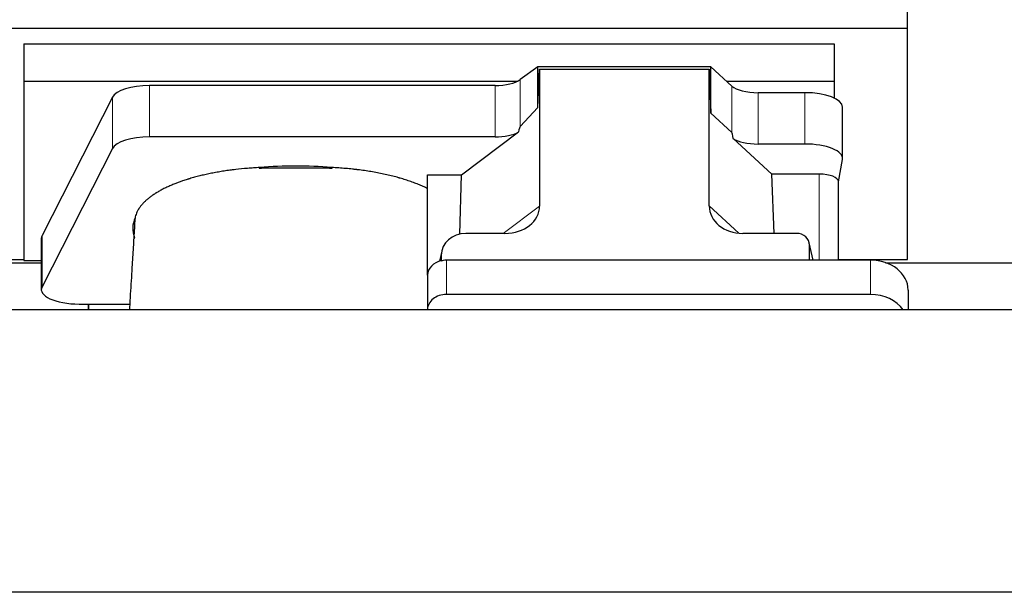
# Model space of a CAD drawing. Header units: inches. Extents: x 0 to 23760, y -13 to 16800.
# Tile 41 of 256: x 3482 to 4005, y 7529 to 7834. Entities that reach past the tile are written whole.
import ezdxf

# ---------------------------------------------------------------- set-up
doc = ezdxf.new("R2010")
doc.units = ezdxf.units.IN
doc.layers.add('1', color=7, linetype='Continuous', true_color=0xffffff)

msp = doc.modelspace()

# ---------------------------------------------------------------- linework, layer by layer
at = {"layer": '1', "color": 2, "linetype": 'Continuous', "lineweight": 25}
for p, q in [((3953.174, 7829.03), (3953.174, 7865.857)), ((3465.174, 7829.03), (3953.174, 7829.03)), ((3953.174, 7706.205), (3953.174, 7829.03)), ((3484.174, 7820.719), (3484.174, 7800.916)), ((3484.174, 7820.719), (3914.174, 7820.719)), ((3914.174, 7820.719), (3914.174, 7800.916)), ((3756.904, 7808.545), (3747.586, 7801.665)), ((3848.84, 7808.545), (3756.904, 7808.545)), ((3756.904, 7786.92), (3756.904, 7808.545)), ((3756.904, 7786.92), (3757.885, 7807.242)), ((3757.885, 7807.242), (3847.92, 7807.242)), ((3757.885, 7807.242), (3757.885, 7734.554)), ((3847.92, 7807.242), (3848.84, 7783.783)), ((3847.92, 7734.648), (3847.92, 7807.242)), ((3848.84, 7783.783), (3848.84, 7808.545)), ((3859.95, 7798.28), (3848.84, 7808.545)), ((3484.174, 7800.916), (3484.174, 7705.648)), ((3484.174, 7800.916), (3746.366, 7800.916)), ((3857.091, 7800.916), (3914.174, 7800.916)), ((3914.174, 7800.916), (3914.174, 7791.904)), ((3734.269, 7798.567), (3550.879, 7798.567)), ((3531.247, 7792.376), (3493.858, 7718.889)), ((3898.643, 7794.737), (3873.808, 7794.737)), ((3747.586, 7776.775), (3756.904, 7786.92)), ((3918.643, 7759.828), (3918.643, 7787.083)), ((3848.84, 7783.783), (3859.95, 7773.616)), ((3734.269, 7771.312), (3550.879, 7771.312)), ((3716.498, 7751.149), (3746.75, 7773.869)), ((3860.679, 7770.446), (3881.229, 7751.467)), ((3531.247, 7765.121), (3493.858, 7691.635)), ((3898.643, 7767.482), (3873.808, 7767.482)), ((3916.528, 7747.431), (3918.598, 7759.319)), ((3698.46, 7697.886), (3698.46, 7751.149)), ((3698.46, 7751.149), (3716.498, 7751.149)), ((3715.577, 7719.682), (3716.498, 7751.149)), ((3882.463, 7720.018), (3881.229, 7751.467)), ((3906.319, 7751.467), (3881.229, 7751.467)), ((3916.528, 7705.819), (3916.528, 7747.561)), ((3493.49, 7717.426), (3493.49, 7690.172)), ((3739.548, 7720.018), (3718.696, 7720.018)), ((3894.176, 7720.018), (3865.715, 7720.018)), ((3903.116, 7705.821), (3901.011, 7715.063)), ((3901.15, 7705.821), (3901.15, 7713.832)), ((3705.955, 7710.589), (3704.87, 7705.292)), ((3705.745, 7708.522), (3705.745, 7705.225)), ((3381.554, 7704.465), (3493.488, 7704.465)), ((3465.174, 7706.205), (3484.174, 7706.205)), ((3484.174, 7705.648), (3493.493, 7705.648)), ((3933.46, 7705.821), (3708.46, 7705.821)), ((3916.528, 7706.205), (3953.174, 7706.205)), ((3941.554, 7704.465), (4053.488, 7704.465)), ((3698.46, 7697.887), (3698.46, 7679.626)), ((3933.46, 7687.56), (3708.46, 7687.56)), ((3953.46, 7689.953), (3953.46, 7679.424)), ((3513.49, 7682.518), (3518.51, 7682.518)), ((3518.51, 7682.518), (3518.51, 7679.423)), ((3518.51, 7679.423), (3518.51, 7682.518)), ((3518.51, 7682.518), (3540.385, 7682.518)), ((6698.471, 7679.424), (2417.514, 7679.424)), ((3698.46, 7679.626), (3698.46, 7679.423)), ((6928.014, 7529.425), (2417.514, 7529.425))]:
    msp.add_line(p, q, dxfattribs=at)
at = {"layer": '1', "color": 110, "linetype": 'Continuous', "lineweight": 13}
for p, q in [((3747.586, 7776.775), (3747.586, 7801.665)), ((3550.879, 7771.312), (3550.879, 7798.567)), ((3734.269, 7771.312), (3734.269, 7798.567)), ((3859.95, 7773.616), (3859.95, 7798.28)), ((3531.247, 7765.121), (3531.247, 7792.376)), ((3873.808, 7767.482), (3873.808, 7794.737)), ((3898.643, 7767.482), (3898.643, 7794.737)), ((3906.319, 7751.467), (3906.319, 7705.821)), ((3738.529, 7720.018), (3757.885, 7734.554)), ((3847.92, 7734.648), (3863.658, 7720.112)), ((3493.858, 7691.635), (3493.858, 7718.889)), ((3902.974, 7705.821), (3901.15, 7713.832)), ((3705.745, 7708.522), (3705.097, 7705.359)), ((3708.46, 7705.821), (3708.46, 7687.56)), ((3933.46, 7705.821), (3933.46, 7687.56))]:
    msp.add_line(p, q, dxfattribs=at)
at = {"layer": '1', "color": 2, "linetype": 'Continuous', "lineweight": 25}
for centre, major_axis, ratio, start_param, end_param in [((3734.269, 7804.307), (-15, 0), 0.3826834, 1.5707963, 2.6633841), ((3550.879, 7790.913), (20, 0), 0.3826834, 1.5707963, 2.9492947), ((3873.808, 7800.477), (-15, 0), 0.3826834, 0.392691, 1.5707963), ((3898.643, 7787.083), (20, 0), 0.3826834, 0.0000123, 1.5707963), ((3734.269, 7430.542), (-13.469, -346.314), 0.0190642, 3.1640389, 3.2737854), ((3550.879, 7763.659), (20, 0), 0.3826834, 1.5707963, 2.9492947), ((3734.269, 7777.053), (-15, 0), 0.3826834, 1.5707963, 2.5536377), ((3873.808, 7362.008), (13.933, -411.641), 0.0134983, 3.0163009, 3.1283751), ((3873.808, 7773.222), (-15, 0), 0.3826834, 0.5047652, 1.5707963), ((3898.643, 7759.828), (20, 0), 0.3826834, 6.216629, 7.8539816), ((3628.51, 7722.7), (86.5, 0), 0.3826834, 1.3483772, 1.7943795), ((3906.319, 7747.561), (10.208, 0), 0.3826834, 0.0000123, 1.5707963), ((3738.79, 7735.154), (19.053, -1.602), 0.7899984, 4.8184069, 6.3495024), ((3866.332, 7735.154), (-18.368, -1.548), 0.8197595, 6.2141926, 7.7515118), ((3628.51, 7722.7), (86.5, 0), 0.3826834, 2.9725041, 3.2916257), ((3513.49, 7717.426), (20, 0), 0.3826834, 2.9492947, 3.1416097), ((3718.785, 7708.442), (13.036, -0.373), 0.8874794, 1.60301, 3.1669686), ((3894.123, 7713.785), (-7.024, -0.222), 0.8867966, 3.1136042, 4.6768038), ((3708.46, 7697.887), (10, 0), 0.7933958, 1.8474697, 3.1415927), ((3708.46, 7685.028), (0, -20.985), 0.4765235, 3.3133452, 3.4165375), ((3708.46, 7697.887), (10, 0), 0.7933958, 1.5707963, 1.7425489), ((3933.46, 7689.953), (20, 0), 0.7933958, 0, 1.5707963), ((3513.49, 7690.172), (20, 0), 0.3826834, 2.9492947, 4.712389), ((3708.46, 7679.626), (10, 0), 0.7933958, 1.5707963, 3.1415927), ((3933.46, 7671.692), (20, 0), 0.7933958, 0.5089626, 1.5707963)]:
    msp.add_ellipse(centre, major_axis=major_axis, ratio=ratio, start_param=start_param, end_param=end_param, dxfattribs=at)
for points, knots in [([(3609.331, 7754.978), (3608.258, 7754.927), (3607.189, 7754.867), (3605.059, 7754.73), (3603.998, 7754.652), (3600.827, 7754.393), (3598.728, 7754.185), (3596.125, 7753.881), (3595.605, 7753.817), (3594.827, 7753.719), (3594.439, 7753.669), (3593.921, 7753.601), (3593.663, 7753.567), (3592.502, 7753.41), (3591.481, 7753.262), (3589.463, 7752.951), (3588.465, 7752.788), (3586.492, 7752.445), (3585.517, 7752.266), (3583.589, 7751.892), (3582.637, 7751.697), (3580.754, 7751.292), (3578.894, 7750.871), (3576.17, 7750.194), (3574.399, 7749.711), (3573.088, 7749.337), (3572.654, 7749.21), (3572.114, 7749.049), (3572.007, 7749.017), (3571.792, 7748.952), (3571.684, 7748.92), (3571.363, 7748.822), (3571.15, 7748.756), (3570.092, 7748.426), (3569.262, 7748.156), (3566.827, 7747.327), (3565.275, 7746.75), (3563.049, 7745.849), (3561.599, 7745.236), (3559.527, 7744.283), (3558.214, 7743.624), (3556.935, 7742.952), (3556.314, 7742.611), (3555.408, 7742.089), (3555.11, 7741.914), (3554.744, 7741.693), (3554.671, 7741.648), (3554.526, 7741.56), (3554.309, 7741.426), (3554.096, 7741.292), (3553.391, 7740.845), (3552.308, 7740.123), (3550.812, 7739.019), (3549.444, 7737.894), (3548.617, 7737.131), (3547.832, 7736.361), (3547.461, 7735.972), (3546.412, 7734.797), (3545.799, 7733.999), (3545.21, 7733.086), (3545.146, 7732.985), (3545.02, 7732.781), (3544.959, 7732.679), (3544.779, 7732.372), (3544.666, 7732.168), (3544.343, 7731.554), (3544.151, 7731.145), (3543.814, 7730.325), (3543.668, 7729.915), (3543.421, 7729.093), (3543.321, 7728.682), (3543.244, 7728.271)], [0, 0, 0, 0, 0.03125, 0.03125, 0.0625, 0.0625, 0.125, 0.125, 0.140625, 0.140625, 0.1484375, 0.1523438, 0.15625, 0.15625, 0.1875, 0.1875, 0.21875, 0.21875, 0.25, 0.25, 0.28125, 0.28125, 0.3125, 0.34375, 0.375, 0.375, 0.390625, 0.390625, 0.3945313, 0.3945313, 0.3984375, 0.3984375, 0.40625, 0.40625, 0.4375, 0.4375, 0.5, 0.5, 0.53125, 0.5625, 0.59375, 0.59375, 0.625, 0.625, 0.640625, 0.640625, 0.6445313, 0.6445313, 0.6484375, 0.65625, 0.65625, 0.6875, 0.71875, 0.75, 0.78125, 0.78125, 0.8125, 0.8125, 0.875, 0.875, 0.8828125, 0.8828125, 0.890625, 0.890625, 0.90625, 0.90625, 0.9375, 0.9375, 0.96875, 0.96875, 1, 1, 1, 1]), ([(3647.78, 7754.508), (3646.985, 7754.547), (3646.188, 7754.58), (3644.591, 7754.637), (3643.79, 7754.66), (3642.587, 7754.687), (3642.186, 7754.694), (3641.382, 7754.706), (3640.98, 7754.711), (3640.175, 7754.719), (3639.772, 7754.722), (3638.966, 7754.726), (3638.562, 7754.728), (3637.957, 7754.729), (3637.755, 7754.73), (3637.352, 7754.73), (3637.15, 7754.73), (3636.544, 7754.73), (3636.14, 7754.73), (3634.929, 7754.73), (3634.121, 7754.73), (3631.698, 7754.729), (3630.083, 7754.73), (3626.853, 7754.73), (3625.237, 7754.73), (3622.007, 7754.731), (3620.391, 7754.731), (3618.726, 7754.731), (3618.675, 7754.731), (3618.574, 7754.731), (3618.524, 7754.731), (3618.372, 7754.731), (3618.271, 7754.731), (3617.968, 7754.73), (3617.767, 7754.729), (3617.161, 7754.726), (3616.757, 7754.722), (3616.151, 7754.715), (3615.949, 7754.712), (3615.546, 7754.706), (3614.941, 7754.696), (3614.337, 7754.684), (3612.329, 7754.635), (3610.732, 7754.577), (3609.147, 7754.5)], [0, 0, 0, 0, 0.0625, 0.0625, 0.125, 0.125, 0.15625, 0.15625, 0.1875, 0.1875, 0.21875, 0.21875, 0.25, 0.25, 0.265625, 0.265625, 0.28125, 0.28125, 0.3125, 0.3125, 0.375, 0.375, 0.5, 0.5, 0.625, 0.625, 0.75, 0.75, 0.7539063, 0.7539063, 0.7578125, 0.7578125, 0.765625, 0.765625, 0.78125, 0.78125, 0.8125, 0.8125, 0.828125, 0.828125, 0.84375, 0.875, 0.875, 1, 1, 1, 1]), ([(3698.46, 7743.815), (3697.697, 7744.198), (3696.911, 7744.572), (3695.295, 7745.303), (3693.633, 7746.018), (3691.884, 7746.7), (3690.09, 7747.367), (3689.171, 7747.692), (3687.287, 7748.325), (3686.323, 7748.634), (3684.842, 7749.084), (3684.343, 7749.232), (3683.711, 7749.414), (3683.584, 7749.45), (3683.33, 7749.523), (3683.203, 7749.559), (3682.82, 7749.666), (3682.564, 7749.737), (3681.279, 7750.088), (3680.236, 7750.359), (3678.122, 7750.878), (3675.981, 7751.375), (3673.783, 7751.831), (3671.557, 7752.265), (3670.43, 7752.472), (3668.148, 7752.863), (3666.993, 7753.048), (3664.653, 7753.397), (3663.469, 7753.56), (3661.971, 7753.751), (3661.52, 7753.807), (3661.068, 7753.862), (3660.765, 7753.898), (3660.614, 7753.916), (3659.857, 7754.004), (3659.25, 7754.072), (3657.427, 7754.266), (3656.207, 7754.384), (3653.76, 7754.596), (3652.532, 7754.691), (3650.068, 7754.857), (3648.832, 7754.928), (3647.591, 7754.987)], [0, 0, 0, 0, 0.0625, 0.0625, 0.125, 0.1875, 0.1875, 0.25, 0.25, 0.3125, 0.3125, 0.34375, 0.34375, 0.3515625, 0.3515625, 0.359375, 0.359375, 0.375, 0.375, 0.4375, 0.4375, 0.5, 0.5625, 0.5625, 0.625, 0.625, 0.6875, 0.6875, 0.75, 0.75, 0.765625, 0.7734375, 0.7734375, 0.78125, 0.78125, 0.8125, 0.8125, 0.875, 0.875, 0.9375, 0.9375, 1, 1, 1, 1]), ([(3543.013, 7725.457), (3542.962, 7724.558), (3542.72, 7720.345), (3542.257, 7712.584), (3541.68, 7703.254), (3541.15, 7694.859), (3540.708, 7687.744), (3540.389, 7682.598), (3540.217, 7679.835), (3540.191, 7679.421)], [0, 0, 0, 0, 0.0608544, 0.2843801, 0.516904, 0.6713145, 0.8238748, 0.9736375, 1, 1, 1, 1]), ([(3543.2, 7727.711), (3543.162, 7727.495), (3543.13, 7727.28), (3543.079, 7726.849), (3543.041, 7726.418), (3543.026, 7725.987), (3543.019, 7725.665), (3543.018, 7725.557), (3543.017, 7725.45)], [0, 0, 0, 0, 0.2858572, 0.2858572, 0.5717144, 0.8575716, 0.8575716, 1, 1, 1, 1])]:
    msp.add_open_spline(points, degree=3, knots=knots, dxfattribs=at)
for points in [[(3609.147, 7754.5), (3609.209, 7754.66), (3609.27, 7754.819), (3609.331, 7754.978)], [(3647.591, 7754.987), (3647.654, 7754.827), (3647.717, 7754.668), (3647.78, 7754.508)], [(3543.244, 7728.271), (3543.229, 7728.084), (3543.215, 7727.897), (3543.2, 7727.711)], [(3542.952, 7717.367), (3542.962, 7717.495), (3542.972, 7717.624), (3542.982, 7717.752)]]:
    msp.add_open_spline(points, degree=3, dxfattribs=at)
msp.add_rational_spline([(3705.745, 7705.225), (3705.737, 7705.372), (3705.728, 7705.519)], [0.500000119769, 0.499999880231, 0.500000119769], degree=2, dxfattribs=at)

doc.saveas('drawing.dxf')
